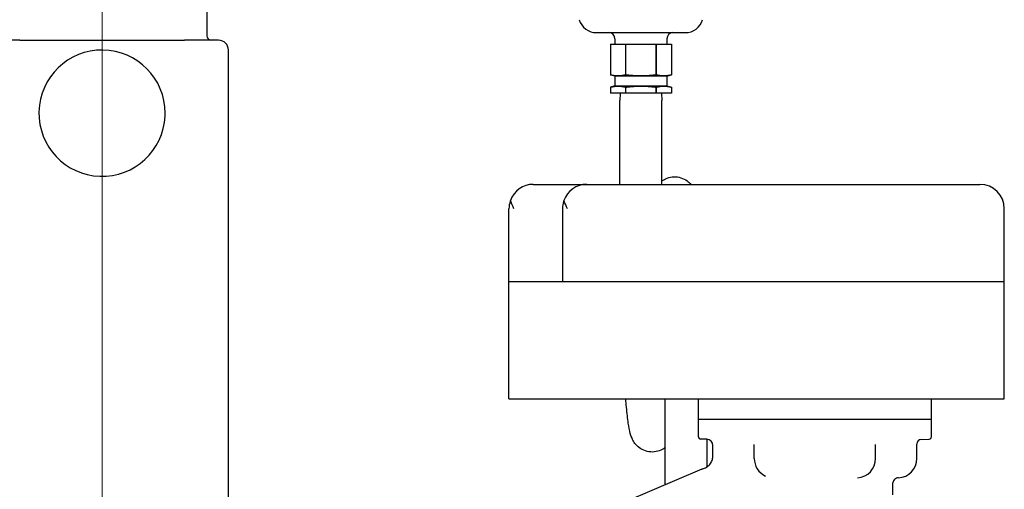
# Model space of a CAD drawing. Header units: inches. Extents: x 1 to 669, y 0 to 417.
# Tile 38 of 256: x 119 to 132, y 239 to 245. Entities that reach past the tile are written whole.
import ezdxf

# ---------------------------------------------------------------- set-up
doc = ezdxf.new("R2010")
doc.units = ezdxf.units.IN
doc.header["$LTSCALE"] = 12
doc.header["$MEASUREMENT"] = 0
doc.linetypes.add('C', pattern=[2, 1.25, -0.25, 0.25, -0.25])
doc.layers.add('C', color=4, linetype='C', lineweight=13)
doc.layers.add('Q', color=4, linetype='CONTINUOUS')
doc.layers.add('X', color=1, linetype='CONTINUOUS')

msp = doc.modelspace()

# ---------------------------------------------------------------- linework, layer by layer
at = {"layer": 'C'}
msp.add_line((120.1511, 277.63662), (120.1511, 163.62097), dxfattribs=at)
at = {"layer": 'Q'}
for p, q in [((126.51425, 245.09398), (127.6585, 245.09398)), ((126.75173, 245.01541), (126.75173, 244.94387)), ((127.42102, 245.01541), (127.42102, 244.94387)), ((126.69267, 244.94387), (126.69267, 244.55017)), ((126.69267, 244.94387), (127.48008, 244.94387)), ((126.88877, 244.94387), (126.88877, 244.55017)), ((126.89104, 244.55017), (126.89104, 244.94387)), ((127.28171, 244.94387), (127.28171, 244.55017)), ((127.28398, 244.55017), (127.28398, 244.94387)), ((127.48008, 244.94387), (127.48008, 244.55017)), ((126.75173, 244.53541), (126.69318, 244.55005)), ((127.42102, 244.53541), (126.75173, 244.53541)), ((126.75173, 244.53541), (126.75173, 244.40746)), ((126.88877, 244.55017), (126.89104, 244.55017)), ((127.28171, 244.55017), (127.28398, 244.55017)), ((127.42102, 244.53541), (127.47957, 244.55005)), ((127.42102, 244.53541), (127.42102, 244.40746)), ((127.47957, 244.55005), (127.48008, 244.55017)), ((126.69267, 244.39269), (126.69267, 244.31395)), ((126.75173, 244.40746), (126.69318, 244.39282)), ((126.75173, 244.40746), (127.42102, 244.40746)), ((126.88877, 244.39269), (126.88877, 244.31395)), ((126.88877, 244.39269), (126.89104, 244.39269)), ((126.89104, 244.31395), (126.89104, 244.39269)), ((127.28171, 244.39269), (127.28171, 244.31395)), ((127.28171, 244.39269), (127.28398, 244.39269)), ((127.28398, 244.31395), (127.28398, 244.39269)), ((127.42102, 244.40746), (127.47957, 244.39282)), ((127.48008, 244.39269), (127.47957, 244.39282)), ((127.48008, 244.39269), (127.48008, 244.31395)), ((127.48008, 244.31395), (126.69267, 244.31395)), ((126.81966, 244.31395), (126.81638, 244.21977)), ((126.81638, 243.14232), (126.81638, 244.21977)), ((127.35309, 244.31395), (127.35638, 244.21977)), ((127.35638, 243.14232), (127.35638, 244.21977)), ((127.3945, 240.38232), (127.3945, 239.27745)), ((127.9345, 239.86353), (127.9345, 239.50637))]:
    msp.add_line(p, q, dxfattribs=at)
for centre, radius, start, end in [((126.51425, 245.32484), 0.23086, 196.292476, 270), ((127.6585, 245.32484), 0.23086, 270, 343.707524), ((126.67299, 245.01541), 0.07874, 0, 86.244266), ((127.49976, 245.01541), 0.07874, 93.755734, 180)]:
    msp.add_arc(centre, radius, start, end, dxfattribs=at)
for points, weights in [([(126.69268, 244.55017), (126.69293, 244.55011), (126.69318, 244.55005)], [1, 1.00034410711, 1.00068669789]), ([(126.88877, 244.55017), (126.79072, 244.52576), (126.69268, 244.55017)], [1, 1.15322469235, 1]), ([(127.28171, 244.55017), (127.08638, 244.52595), (126.89104, 244.55017)], [1, 1.15175261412, 1]), ([(127.48008, 244.55017), (127.38203, 244.52576), (127.28398, 244.55017)], [1, 1.15322469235, 1]), ([(126.69268, 244.39269), (126.79072, 244.41711), (126.88877, 244.39269)], [1, 1.15322469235, 1]), ([(126.69318, 244.39282), (126.69293, 244.39276), (126.69268, 244.39269)], [1.00068669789, 1.00034410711, 1]), ([(126.89104, 244.39269), (127.08638, 244.41692), (127.28171, 244.39269)], [1, 1.15175261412, 1]), ([(127.28398, 244.39269), (127.38203, 244.41711), (127.48008, 244.39269)], [1, 1.15322469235, 1])]:
    msp.add_rational_spline(points, weights, degree=2, dxfattribs=at)
for points, knots in [([(127.35638, 243.18585), (127.37605, 243.20029), (127.39844, 243.21272), (127.4504, 243.2324), (127.48114, 243.23863), (127.54193, 243.2405), (127.57285, 243.23617), (127.63061, 243.21825), (127.65803, 243.20431), (127.70035, 243.17386), (127.71685, 243.1582), (127.73052, 243.14232)], [4.887076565, 4.887076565, 4.887076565, 4.887076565, 4.969045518, 4.969045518, 5.065661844, 5.065661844, 5.161886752, 5.161886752, 5.258819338, 5.258819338, 5.33709731, 5.33709731, 5.33709731, 5.33709731]), ([(127.3945, 239.75368), (127.38417, 239.74608), (127.37312, 239.73903), (127.33685, 239.71956), (127.30918, 239.70972), (127.2509, 239.69892), (127.21959, 239.69841), (127.15921, 239.70765), (127.12948, 239.71751), (127.07712, 239.74494), (127.05358, 239.76282), (127.01629, 239.80014), (127.00197, 239.8196), (126.98061, 239.85487), (126.97314, 239.87091), (126.95921, 239.90513), (126.954, 239.92225), (126.93827, 239.98065), (126.93136, 240.0213), (126.91573, 240.12895), (126.90784, 240.19795), (126.89684, 240.31086), (126.89366, 240.34569), (126.89047, 240.38232)], [4.8873076, 4.8873076, 4.8873076, 4.8873076, 4.93029652, 4.93029652, 5.02185511, 5.02185511, 5.11844137, 5.11844137, 5.21561956, 5.21561956, 5.3115143, 5.3115143, 5.40419918, 5.40419918, 5.49570526, 5.49570526, 5.62356522, 5.62356522, 5.94457238, 5.94457238, 6.31941511, 6.31941511, 6.47264576, 6.47264576, 6.47264576, 6.47264576])]:
    msp.add_open_spline(points, degree=3, knots=knots, dxfattribs=at)
at = {"layer": 'X'}
for p, q in [((121.49894, 245.64639), (121.49894, 245.05547)), ((119.09068, 244.99547), (121.21152, 244.99547)), ((121.7761, 238.73546), (121.7761, 244.87047)), ((125.70135, 243.14232), (131.45035, 243.14232)), ((125.38835, 240.38232), (125.38835, 242.82932)), ((126.07635, 242.82932), (126.07635, 241.89232)), ((131.76335, 240.38232), (131.76335, 242.82932)), ((125.38835, 241.89232), (131.76335, 241.89232)), ((125.38835, 240.38232), (131.76335, 240.38232)), ((127.82585, 239.89629), (127.82585, 240.38232)), ((130.82585, 239.89629), (130.82585, 240.38232)), ((130.82585, 240.11732), (127.82585, 240.11732)), ((127.93616, 239.86347), (127.85481, 239.86631)), ((128.01335, 239.65261), (128.01335, 239.78352)), ((128.5446, 239.61732), (128.5446, 239.79844)), ((130.1071, 239.61732), (130.1071, 239.79844)), ((130.63835, 239.61732), (130.63835, 239.80283)), ((130.69624, 239.8628), (130.7969, 239.86631)), ((127.87138, 239.47988), (125.16643, 238.33169)), ((130.32585, 239.28779), (130.32585, 239.14732))]:
    msp.add_line(p, q, dxfattribs=at)
for centre, radius, start, end in [((121.55894, 245.05547), 0.06, 180, 270), ((121.6511, 244.87047), 0.125, 0, 90.000004), ((120.1511, 244.05797), 0.8125, 0, 357.346855), ((120.1511, 244.05797), 0.8125, 357.346855, 0), ((125.70135, 242.82932), 0.313, 90.000018, 160.228146), ((126.38935, 242.82932), 0.313, 90.000018, 160.228146), ((131.45035, 242.82932), 0.313, 0, 90), ((127.85585, 239.89629), 0.03, 180, 268.000022), ((130.79585, 239.89629), 0.03, 271.999978, 360), ((127.93336, 239.78352), 0.08, 0.000043, 88.002065), ((130.69835, 239.80283), 0.06, 91.997053, 179.999938), ((128.7946, 239.61732), 0.25, 180, 244.668482), ((129.8571, 239.61732), 0.25, 274.00526, 0), ((130.38835, 239.61732), 0.25, 273.039844, 0)]:
    msp.add_arc(centre, radius, start, end, dxfattribs=at)
at = {"layer": 'X', "extrusion": (-2.21957e-16, 4.00569e-21, -1)}
msp.add_ellipse((127.89013, 239.43569), major_axis=(-0.01873, 0.0442), ratio=0.99999998, start_param=-0.00064364, end_param=0.16647587, dxfattribs=at)
at = {"layer": 'X', "extrusion": (-2.21966e-16, -2.46519e-32, -1)}
msp.add_ellipse((128.7946, 239.61732), major_axis=(-0.10695, -0.22597), ratio=0.00001191, start_param=0, end_param=0.00004764, dxfattribs=at)
at = {"layer": 'X'}
for points, knots in [([(119.09068, 244.99547), (119.06899, 244.99547), (119.04792, 244.99547), (119.00686, 244.99547), (118.98687, 244.99547), (118.9584, 244.99547), (118.94948, 244.99547), (118.93745, 244.99547), (118.93423, 244.99547), (118.91544, 244.99547), (118.9002, 244.99547), (118.87039, 244.99547), (118.85584, 244.99547), (118.82815, 244.99547), (118.81501, 244.99547), (118.80139, 244.99547), (118.8001, 244.99547), (118.78378, 244.99547), (118.77, 244.99547), (118.74457, 244.99547), (118.73299, 244.99547), (118.7183, 244.99547), (118.71413, 244.99547), (118.7101, 244.99547), (118.71, 244.99547), (118.69757, 244.99547), (118.68753, 244.99547), (118.67313, 244.99547), (118.66802, 244.99547), (118.66373, 244.99547), (118.66349, 244.99547), (118.65883, 244.99547), (118.65577, 244.99547), (118.65195, 244.99547), (118.6511, 244.99547), (118.6511, 244.99547)], [0, 0, 0, 0, 0.07579421, 0.07579421, 0.15170293, 0.15170293, 0.1870023, 0.1870023, 0.2, 0.2, 0.26323527, 0.26323527, 0.32821322, 0.32821322, 0.39319116, 0.39319116, 0.4, 0.4, 0.48038561, 0.48038561, 0.56352264, 0.56352264, 0.59914585, 0.59914585, 0.6, 0.6, 0.71185805, 0.71185805, 0.8, 0.8, 0.80521743, 0.80521743, 0.90472655, 0.90472655, 1, 1, 1, 1]), ([(121.6511, 244.99547), (121.6511, 244.99547), (121.65018, 244.99547), (121.64617, 244.99547), (121.64318, 244.99547), (121.6387, 244.99547), (121.63847, 244.99547), (121.63309, 244.99547), (121.62624, 244.99547), (121.61031, 244.99547), (121.60202, 244.99547), (121.5922, 244.99547), (121.5921, 244.99547), (121.58277, 244.99547), (121.57228, 244.99547), (121.54901, 244.99547), (121.53631, 244.99547), (121.51625, 244.99547), (121.50994, 244.99547), (121.5021, 244.99547), (121.50081, 244.99547), (121.48725, 244.99547), (121.4742, 244.99547), (121.44676, 244.99547), (121.43237, 244.99547), (121.40251, 244.99547), (121.38702, 244.99547), (121.36797, 244.99547), (121.36475, 244.99547), (121.34261, 244.99547), (121.32314, 244.99547), (121.2831, 244.99547), (121.26252, 244.99547), (121.23154, 244.99547), (121.2216, 244.99547), (121.21152, 244.99547)], [0, 0, 0, 0, 0.099456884, 0.099456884, 0.194826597, 0.194826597, 0.2, 0.2, 0.311856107, 0.311856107, 0.4, 0.4, 0.400886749, 0.400886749, 0.484332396, 0.484332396, 0.564960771, 0.564960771, 0.6, 0.6, 0.606830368, 0.606830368, 0.671418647, 0.671418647, 0.735709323, 0.735709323, 0.8, 0.8, 0.813008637, 0.813008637, 0.888877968, 0.888877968, 0.964775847, 0.964775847, 0.999999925, 0.999999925, 0.999999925, 0.999999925]), ([(125.40681, 242.9352), (125.4058, 242.9324), (125.40483, 242.92959), (125.39328, 242.89432), (125.38835, 242.86057), (125.38835, 242.82932)], [1.353604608, 1.353604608, 1.353604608, 1.353604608, 1.376280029, 1.376280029, 1.63725099, 1.63725099, 1.63725099, 1.63725099]), ([(125.45135, 242.82932), (125.43733, 242.86057), (125.42207, 242.89432), (125.40885, 242.92959), (125.40781, 242.9324), (125.40681, 242.9352)], [-1.63725099, -1.63725099, -1.63725099, -1.63725099, -1.376280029, -1.376280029, -1.353604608, -1.353604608, -1.353604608, -1.353604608]), ([(126.09481, 242.9352), (126.0938, 242.9324), (126.09283, 242.92959), (126.08128, 242.89432), (126.07635, 242.86057), (126.07635, 242.82932)], [-0.283646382, -0.283646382, -0.283646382, -0.283646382, -0.260970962, -0.260970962, 0, 0, 0, 0]), ([(126.13935, 242.82932), (126.12533, 242.86057), (126.11007, 242.89432), (126.09685, 242.92959), (126.09581, 242.9324), (126.09481, 242.9352)], [0, 0, 0, 0, 0.260970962, 0.260970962, 0.283646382, 0.283646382, 0.283646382, 0.283646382]), ([(127.87899, 239.48238), (127.89738, 239.48677), (127.91528, 239.49427), (127.94704, 239.51418), (127.96136, 239.52674), (127.98505, 239.55538), (127.99471, 239.57182), (128.00819, 239.60647), (128.01218, 239.62511), (128.01328, 239.64665), (128.01336, 239.64963), (128.01336, 239.65261)], [0, 0, 0, 0, 0.056723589, 0.056723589, 0.112454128, 0.112454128, 0.16822085, 0.16822085, 0.223984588, 0.223984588, 0.232926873, 0.232926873, 0.232926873, 0.232926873]), ([(130.40161, 239.36767), (130.393, 239.36722), (130.38435, 239.36532), (130.36844, 239.35901), (130.36096, 239.35455), (130.34794, 239.34363), (130.34224, 239.33704), (130.33331, 239.32258), (130.32998, 239.31453), (130.32658, 239.30023), (130.32585, 239.29399), (130.32585, 239.28779)], [0, 0, 0, 0, 0.025877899, 0.025877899, 0.051354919, 0.051354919, 0.076846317, 0.076846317, 0.102337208, 0.102337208, 0.120935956, 0.120935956, 0.120935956, 0.120935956])]:
    msp.add_open_spline(points, degree=3, knots=knots, dxfattribs=at)
for points in [[(121.7761, 244.87047), (121.7761, 244.87047), (121.7761, 244.87047), (121.7761, 244.87047)], [(128.01335, 239.65261), (128.01335, 239.65261), (128.01335, 239.65261), (128.01335, 239.65261)], [(128.52679, 239.53051), (128.5268, 239.53051), (128.5268, 239.53051), (128.5268, 239.53051)], [(128.54626, 239.5886), (128.54626, 239.5886), (128.54626, 239.58861), (128.54626, 239.58861)], [(127.87899, 239.48238), (127.87899, 239.48238), (127.87899, 239.48238), (127.87899, 239.48238)], [(130.32585, 239.28779), (130.32585, 239.28779), (130.32585, 239.28779), (130.32585, 239.28779)]]:
    msp.add_open_spline(points, degree=3, dxfattribs=at)

doc.saveas('drawing.dxf')
